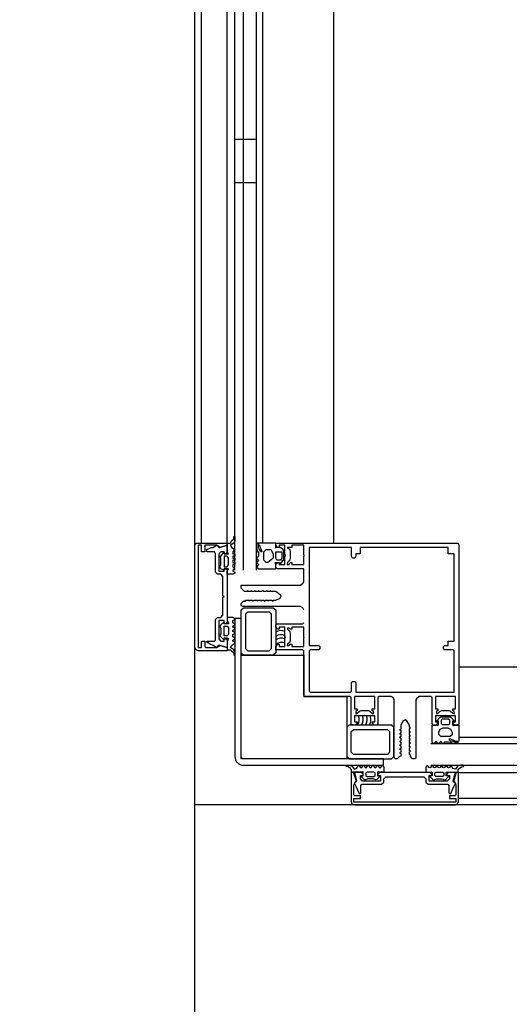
# Model space of a CAD drawing. Header units: millimetres. Extents: x -532 to 413144, y -532 to 654275.
# Tile 3 of 210: x 13786 to 14014, y 12235 to 12692. Entities that reach past the tile are written whole.
import ezdxf

# ---------------------------------------------------------------- set-up
doc = ezdxf.new("R2010")
doc.units = ezdxf.units.MM
doc.header["$LTSCALE"] = 100
for name, color, linetype in [('A-0010--', 7, 'Continuous'), ('A-0270-DAK', 7, 'Continuous'), ('A-0310-KOZIJN-BU', 7, 'Continuous')]:
    doc.layers.add(name, color=color, linetype=linetype)

msp = doc.modelspace()

# ---------------------------------------------------------------- linework, layer by layer
at = {"layer": 'A-0010--', "ltscale": 10}
msp.add_lwpolyline([(13889.125, 12349), (13889.125, 12397.125), (13918.125, 12397.125), (13918.125, 12377.875), (13938.125, 12377.875), (13938.125, 12349)], close=True, dxfattribs=at)
at = {"layer": 'A-0270-DAK', "ltscale": 10}
msp.add_lwpolyline([(3067.625, 38332.375), (29332.375, 38332.375), (29332.375, 29700), (35467.625, 29700), (35467.625, 31132.375), (61732.375, 31132.375), (61732.375, 15667.625), (58132.375, 15667.625), (58132.375, -532.375), (46267.625, -532.375), (46267.625, 4227.625), (43732.375, 4227.625), (43732.375, 3067.625), (31867.625, 3067.625), (31867.625, 11427.625), (25732.375, 11427.625), (25732.375, 10267.625), (13867.625, 10267.625), (13867.625, 15037.625), (11332.375, 15037.625), (11332.375, 13867.625), (-532.375, 13867.625), (-532.375, 25732.375), (3067.625, 25732.375)], close=True, dxfattribs=at)
msp.add_lwpolyline([(25382.375, 10617.625), (14217.625, 10617.625), (14217.625, 12327.625), (13867.625, 12327.625), (13867.625, 15387.625), (10982.375, 15387.625), (10982.375, 14217.625), (-182.375, 14217.625), (-182.375, 25382.375), (3417.625, 25382.375), (3417.625, 37982.375), (28982.375, 37982.375)], dxfattribs=at)
at = {"layer": 'A-0310-KOZIJN-BU'}
for p, q in [((13886.125, 12636.625), (13896.125, 12636.625)), ((13886.125, 12616.625), (13896.125, 12616.625))]:
    msp.add_line(p, q, dxfattribs=at)
at = {"layer": 'A-0310-KOZIJN-BU', "ltscale": 10}
for points in [[(13870.625, 12449.125), (13870.625, 12737.5)], [(13882.625, 12449.125), (13882.625, 12737.5)], [(13886.125, 12436.625), (13886.125, 12737.5)], [(13890.125, 12436.625), (13890.125, 12737.5)], [(13896.125, 12436.625), (13896.125, 12737.5)], [(13899.125, 12449.125), (13899.125, 12737.5)], [(13932.125, 12449.125), (13932.125, 12737.5)], [(13867.625, 12448.125), (13868.125, 12449.125)], [(13868.125, 12449.125), (13869.125, 12449.125)], [(13869.125, 12449.125), (13882.625, 12449.125)], [(13882.625, 12449.125), (13882.625, 12448.125)], [(13918.125, 12418.125), (13917.625, 12419.125), (13916.625, 12419.625), (13889.625, 12419.625), (13889.125, 12420.125), (13889.125, 12421.125), (13890.125, 12422.125), (13891.125, 12422.125), (13891.125, 12422.625), (13892.625, 12422.625), (13892.625, 12422.125), (13893.125, 12422.625), (13894.125, 12422.625), (13894.625, 12422.125), (13895.125, 12422.625), (13896.125, 12422.625), (13896.625, 12422.125), (13896.625, 12422.625), (13898.125, 12422.625), (13898.125, 12422.125), (13898.625, 12422.625), (13899.625, 12422.625), (13900.125, 12422.125), (13900.125, 12422.625), (13901.375, 12422.625), (13901.625, 12422.125), (13901.875, 12422.625), (13903.125, 12422.625), (13903.875, 12422.125), (13903.875, 12422.625), (13905.125, 12422.625), (13907.125, 12423.625), (13907.625, 12424.625), (13907.125, 12425.125), (13905.125, 12426.625), (13902.875, 12426.625), (13902.625, 12427.125), (13902.375, 12426.625), (13901.125, 12426.625), (13901.125, 12427.125), (13900.625, 12426.625), (13899.625, 12426.625), (13899.125, 12427.125), (13898.625, 12426.625), (13897.625, 12426.625), (13897.125, 12427.125), (13897.125, 12426.625), (13895.625, 12426.625), (13895.625, 12427.125), (13895.125, 12426.625), (13894.125, 12426.625), (13893.625, 12427.125), (13893.625, 12426.625), (13892.125, 12426.625), (13892.125, 12427.125), (13891.625, 12426.625), (13890.625, 12426.625), (13890.125, 12427.125), (13889.125, 12428.125), (13889.125, 12429.625), (13889.625, 12429.625), (13916.625, 12429.625), (13917.875, 12430.625), (13918.125, 12431.125), (13918.125, 12437.125), (13917.625, 12437.125), (13905.625, 12437.125), (13905.125, 12438.125), (13905.125, 12439.125), (13906.125, 12440.125), (13906.625, 12440.125), (13906.625, 12439.125), (13909.375, 12439.125), (13909.375, 12443.125), (13909.625, 12443.125), (13909.375, 12444.125), (13909.375, 12448.125), (13906.625, 12448.125), (13906.625, 12447.125), (13906.125, 12447.125), (13905.125, 12448.125), (13905.125, 12449.125), (13988.625, 12449.125), (13989.75, 12449.125), (13990.125, 12448.125), (13990.125, 12364.875), (13988.125, 12364.625), (13987.375, 12365.625), (13987.375, 12366.125), (13988.625, 12366.125), (13988.625, 12368.875), (13984.125, 12368.875), (13983.875, 12369.125), (13983.625, 12368.875), (13979.1875, 12368.875), (13979.1875, 12366.125), (13980.375, 12366.125), (13980.375, 12365.625), (13979.5, 12364.625), (13978.1875, 12364.625), (13977.6875, 12365.125), (13977.6875, 12377.375), (13977.1875, 12377.875), (13971.625, 12377.875), (13970.4375, 12376.875), (13970.125, 12376.375), (13970.125, 12349.25), (13969.625, 12349), (13968.625, 12349), (13967.625, 12350), (13967.625, 12350.75), (13967.125, 12351), (13967.125, 12352.25), (13967.625, 12352.5), (13967.125, 12352.75), (13967.125, 12354), (13967.625, 12354.5), (13967.125, 12354.75), (13967.125, 12356)], [(13867.625, 12400.625), (13867.625, 12448.125)], [(13870.625, 12448.125), (13869.125, 12448.125)], [(13869.125, 12448.125), (13869.125, 12400.625)], [(13870.625, 12445.125), (13870.625, 12448.125)], [(13872.125, 12445.125), (13870.625, 12445.125)], [(13872.625, 12448.125), (13872.125, 12448.125)], [(13872.125, 12448.125), (13872.125, 12445.125)], [(13877.125, 12448.125), (13872.625, 12448.125)], [(13873.125, 12446.125), (13875.125, 12447.125)], [(13873.125, 12445.125), (13873.125, 12446.125)], [(13873.625, 12445.125), (13873.125, 12445.125)], [(13876.625, 12445.125), (13873.625, 12445.125)], [(13875.125, 12447.125), (13876.125, 12447.125)], [(13876.125, 12447.125), (13877.625, 12448.125)], [(13877.125, 12444.125), (13876.625, 12445.125)], [(13877.625, 12448.125), (13877.125, 12448.125)], [(13877.125, 12435.625), (13877.125, 12444.125)], [(13877.625, 12448.125), (13878.125, 12448.125)], [(13879.125, 12447.125), (13877.625, 12448.125)], [(13878.125, 12448.125), (13878.625, 12447.125)], [(13878.625, 12447.125), (13879.125, 12447.125)], [(13879.625, 12445.125), (13878.625, 12444.125)], [(13878.625, 12444.125), (13878.625, 12436.125)], [(13879.125, 12447.125), (13882.625, 12448.125)], [(13882.625, 12448.125), (13879.125, 12447.125)], [(13881.125, 12445.125), (13879.625, 12445.125)], [(13881.125, 12444.125), (13881.125, 12445.125)], [(13882.125, 12444.125), (13881.125, 12444.125)], [(13882.625, 12445.125), (13882.125, 12444.125)], [(13882.625, 12448.125), (13882.625, 12445.125)], [(13882.625, 12438.125), (13883.125, 12439.125), (13883.125, 12442.125), (13882.625, 12443.125), (13881.125, 12443.125), (13881.125, 12442.125), (13881.125, 12439.125), (13881.125, 12438.125), (13882.625, 12438.125), (13882.625, 12438.125)], [(13878.125, 12434.625), (13877.125, 12435.625)], [(13878.625, 12436.125), (13881.125, 12436.125)], [(13881.125, 12436.125), (13881.125, 12437.125)], [(13881.125, 12437.125), (13882.125, 12437.125)], [(13882.125, 12437.125), (13882.625, 12436.625)], [(13882.625, 12436.625), (13882.625, 12412.625)], [(13879.625, 12434.625), (13878.125, 12434.625)], [(13880.625, 12433.625), (13879.625, 12434.625)], [(13880.625, 12424.625), (13880.625, 12433.625)], [(13881.125, 12424.125), (13880.625, 12424.625)], [(13880.625, 12415.625), (13880.625, 12424.125)], [(13880.625, 12424.125), (13881.125, 12424.125)], [(13877.125, 12413.625), (13878.125, 12414.625)], [(13877.125, 12404.125), (13877.125, 12413.625)], [(13878.125, 12414.625), (13879.625, 12414.625)], [(13881.125, 12413.125), (13878.625, 12413.125)], [(13878.625, 12413.125), (13878.625, 12404.625)], [(13879.625, 12414.625), (13880.625, 12415.625)], [(13881.125, 12411.625), (13881.125, 12413.125)], [(13882.625, 12412.625), (13882.125, 12411.625)], [(13967.125, 12356), (13967.625, 12356.25), (13967.125, 12356.5), (13967.125, 12357.75), (13967.625, 12358), (13967.125, 12358.25), (13967.125, 12359.5), (13967.625, 12359.625), (13967.125, 12359.875), (13967.125, 12361.125), (13967.625, 12361.375), (13967.125, 12361.625), (13967.125, 12362.875), (13967.625, 12363.375), (13967.125, 12363.625), (13967.125, 12364.625), (13966, 12366.625), (13965.125, 12367.125), (13964.25, 12366.625), (13963.125, 12364.625), (13963.125, 12362.625), (13962.625, 12362.375), (13963.125, 12362.125), (13963.125, 12360.875), (13962.625, 12360.625), (13963.125, 12360.375), (13963.125, 12359.25), (13962.625, 12359), (13963.125, 12358.5), (13963.125, 12357.25), (13962.625, 12357), (13963.125, 12356.75), (13963.125, 12355.5), (13962.625, 12355.25), (13963.125, 12355), (13963.125, 12353.75), (13962.625, 12353.5), (13963.125, 12353.25), (13963.125, 12352), (13962.625, 12351.75), (13963.125, 12351.5), (13963.125, 12350.25), (13962.625, 12350), (13961.46875, 12349), (13960.625, 12349), (13960.125, 12349.5), (13960.125, 12376.375), (13959.59375, 12377.375), (13958.625, 12377.875), (13953.0625, 12377.875), (13952.5625, 12377.375), (13952.5625, 12365.125), (13952.0625, 12364.625), (13950.75, 12364.625), (13949.875, 12365.625), (13949.875, 12366.125), (13951.0625, 12366.125), (13951.0625, 12368.875), (13946.625, 12368.875), (13946.375, 12369.125), (13946.125, 12368.875), (13941.625, 12368.875), (13941.625, 12366.125), (13942.875, 12366.125), (13942.875, 12365.625), (13942.125, 12364.625), (13940.125, 12364.875), (13940.125, 12377.375), (13939.625, 12377.875), (13918.625, 12377.875), (13918.125, 12378.375), (13918.125, 12399.125), (13917.625, 12399.625), (13905.125, 12399.625), (13905.125, 12401.125), (13906.125, 12402.125), (13906.625, 12402.125), (13906.625, 12401.125), (13909.375, 12401.125), (13909.375, 12405.125), (13909.625, 12405.625), (13909.375, 12405.625), (13909.375, 12410.125), (13906.625, 12410.125), (13906.625, 12409.125), (13906.125, 12409.125), (13905.125, 12410.125), (13905.125, 12411.125), (13905.625, 12411.625), (13917.625, 12411.625), (13918.125, 12412.125), (13918.125, 12412.125)], [(13882.125, 12411.625), (13881.125, 12411.625)], [(13882.625, 12410.625), (13883.125, 12410.125), (13883.125, 12406.625), (13882.625, 12406.125), (13881.125, 12406.125), (13881.125, 12406.625), (13881.125, 12410.125), (13881.125, 12410.625), (13882.625, 12410.625), (13882.625, 12410.625)], [(13870.625, 12400.625), (13870.625, 12403.625)], [(13870.625, 12403.625), (13872.125, 12403.625)], [(13872.125, 12403.625), (13872.125, 12401.125)], [(13873.125, 12403.125), (13873.125, 12403.625)], [(13873.125, 12403.625), (13873.625, 12403.625)], [(13874.625, 12402.125), (13873.125, 12403.125)], [(13873.625, 12403.625), (13876.625, 12403.625)], [(13876.625, 12403.625), (13877.125, 12404.125)], [(13878.625, 12404.625), (13879.625, 12403.625)], [(13879.625, 12403.625), (13881.125, 12403.625)], [(13881.125, 12403.625), (13881.125, 12404.625)], [(13881.125, 12404.625), (13882.125, 12404.625)], [(13882.125, 12404.625), (13882.625, 12404.125)], [(13882.625, 12404.125), (13882.625, 12400.625)], [(13868.125, 12399.625), (13867.625, 12400.625)], [(13869.125, 12399.125), (13868.125, 12399.625)], [(13869.125, 12400.625), (13870.625, 12400.625)], [(13882.625, 12399.125), (13869.125, 12399.125)], [(13872.125, 12401.125), (13872.625, 12400.625)], [(13872.625, 12400.625), (13877.125, 12400.625)], [(13876.125, 12401.625), (13874.625, 12402.125)], [(13877.625, 12400.625), (13876.125, 12401.625)], [(13877.125, 12400.625), (13877.625, 12400.625)], [(13877.625, 12400.625), (13879.125, 12401.625)], [(13878.125, 12401.125), (13877.625, 12400.625)], [(13878.625, 12401.625), (13878.125, 12401.125)], [(13879.125, 12401.625), (13878.625, 12401.625)], [(13882.625, 12400.625), (13879.125, 12401.625)], [(13879.125, 12401.625), (13882.625, 12400.625)], [(13882.625, 12400.625), (13882.625, 12399.125)], [(13990.125, 12391.625), (14277.5, 12391.625)], [(13990.125, 12359), (14277.5, 12359)], [(13977.125, 12356), (14277.5, 12356)], [(13977.125, 12346), (14277.5, 12346)], [(13940.125, 12342.625), (13940.125, 12329.125)], [(13941.25, 12342.625), (13940.125, 12342.625)], [(13942.375, 12339), (13941.25, 12342.625)], [(13941.625, 12342.625), (13942.625, 12338.875)], [(13944.75, 12342.625), (13941.625, 12342.625)], [(13941.625, 12337.5), (13942.375, 12339)], [(13944.375, 12339.625), (13944.375, 12341.1875)], [(13944.375, 12341.1875), (13945.625, 12341.1875)], [(13945.375, 12338.625), (13944.375, 12339.625)], [(13945.625, 12341.8125), (13944.75, 12342.625)], [(13945.625, 12341.1875), (13945.625, 12341.8125)], [(13951.1875, 12342.375), (13950.6875, 12342.8125), (13947.5, 12342.8125), (13947, 12342.375), (13947, 12341.1875), (13947.5, 12340.8125), (13950.6875, 12340.8125), (13951.1875, 12341.1875), (13951.1875, 12342.3125), (13951.1875, 12342.375)], [(13953.375, 12342.625), (13952.5625, 12341.8125)], [(13952.5625, 12341.8125), (13952.5625, 12341.1875)], [(13952.5625, 12341.1875), (13953.75, 12341.1875)], [(13976.75, 12342.625), (13953.375, 12342.625)], [(13953.75, 12341.1875), (13953.75, 12338.625)], [(13955.25, 12339.625), (13956.25, 12340.625)], [(13955.25, 12338.125), (13955.25, 12339.625)], [(13956.25, 12340.625), (13964.8125, 12340.625)], [(13964.8125, 12340.625), (13965.0625, 12340.8125)], [(13965.0625, 12340.8125), (13965.3125, 12340.625)], [(13965.3125, 12340.625), (13973.8125, 12340.625)], [(13973.8125, 12340.625), (13974.8125, 12339.625)], [(13974.8125, 12339.625), (13974.8125, 12338.125)], [(13976.3125, 12338.625), (13976.3125, 12341.1875)], [(13976.3125, 12341.1875), (13977.5, 12341.1875)], [(13977.5, 12341.8125), (13976.75, 12342.625)], [(13977.5, 12341.1875), (13977.5, 12341.8125)], [(13978.9375, 12342.375), (13979.375, 12342.8125), (13982.625, 12342.8125), (13983.125, 12342.375), (13983.125, 12341.1875), (13982.625, 12340.8125), (13979.375, 12340.8125), (13978.9375, 12341.1875), (13978.9375, 12342.3125), (13978.9375, 12342.375)], [(13985.25, 12342.625), (13984.5, 12341.8125)], [(13984.5, 12341.8125), (13984.5, 12341.1875)], [(13984.5, 12341.1875), (13985.75, 12341.1875)], [(13985.75, 12339.625), (13984.75, 12338.625)], [(13988.5, 12342.625), (13985.25, 12342.625)], [(13985.75, 12341.1875), (13985.75, 12339.625)], [(13987.5, 12338.8125), (13988.5, 12342.625)], [(13988.875, 12342.625), (13987.75, 12339)], [(13987.75, 12339), (13988.5, 12337.5)], [(13990, 12342.625), (13988.875, 12342.625)], [(13990, 12329.125), (13990, 12342.625)], [(13990.125, 12342.625), (14277.5, 12342.625)], [(13941.375, 12336.75), (13941.625, 12337.5)], [(13941.375, 12332.21875), (13941.375, 12336.75)], [(13941.875, 12337.9375), (13941.625, 12337.5)], [(13941.625, 12337.5), (13942.5, 12335.875)], [(13942.5, 12338.25), (13941.875, 12337.9375)], [(13942.625, 12338.625), (13942.5, 12338.25)], [(13942.5, 12335.875), (13943.125, 12334.5625)], [(13942.625, 12338.875), (13942.625, 12338.625)], [(13943.125, 12334.5625), (13943.875, 12332.8125)], [(13944.625, 12336.625), (13945.125, 12337.125)], [(13944.625, 12333.21875), (13944.625, 12336.625)], [(13945.125, 12337.125), (13954.25, 12337.125)], [(13953.75, 12338.625), (13945.375, 12338.625)], [(13954.25, 12337.125), (13955.25, 12338.125)], [(13974.8125, 12338.125), (13975.8125, 12337.125)], [(13975.8125, 12337.125), (13985, 12337.125)], [(13984.75, 12338.625), (13976.3125, 12338.625)], [(13985, 12337.125), (13985.5, 12336.625)], [(13985.5, 12336.625), (13985.5, 12333.21875)], [(13986.375, 12332.90625), (13987.125, 12334.75)], [(13987.125, 12334.75), (13987.625, 12335.8125)], [(13987.5, 12338.5625), (13987.5, 12338.8125)], [(13987.625, 12338.25), (13987.5, 12338.5625)], [(13988.25, 12337.875), (13987.625, 12338.25)], [(13987.625, 12335.8125), (13988.5, 12337.5625)], [(13988.5, 12337.5625), (13988.25, 12337.875)], [(13988.5, 12337.5), (13988.75, 12336.75)], [(13988.75, 12336.75), (13988.75, 12332.21875)], [(13941.875, 12331.71875), (13941.375, 12332.21875)], [(13941.375, 12328.8125), (13941.375, 12330.5)], [(13941.375, 12330.5), (13944.375, 12330.5)], [(13944.375, 12331.71875), (13941.875, 12331.71875)], [(13943.875, 12332.8125), (13944.125, 12332.71875)], [(13944.125, 12332.71875), (13944.375, 12332.8125)], [(13944.375, 12332.8125), (13944.625, 12333.21875)], [(13944.375, 12330.5), (13944.375, 12331.71875)], [(13985.5, 12333.21875), (13985.75, 12332.8125)], [(13985.75, 12332.8125), (13986, 12332.71875)], [(13988.25, 12331.71875), (13985.75, 12331.71875)], [(13985.75, 12331.71875), (13985.75, 12330.5)], [(13985.75, 12330.5), (13988.75, 12330.5)], [(13986, 12332.71875), (13986.375, 12332.90625)], [(13988.75, 12332.21875), (13988.25, 12331.71875)], [(13988.75, 12330.5), (13988.75, 12328.8125)], [(13990.125, 12330.625), (14277.5, 12330.625)], [(13940.125, 12329.125), (13940.5, 12328.0625)], [(13940.5, 12328.0625), (13941.625, 12327.625)], [(13988.75, 12328.8125), (13941.375, 12328.8125)], [(13941.625, 12327.625), (13988.5, 12327.625)], [(13988.5, 12327.625), (13989.5, 12328.0625)], [(13989.5, 12328.0625), (13990, 12329.125)]]:
    msp.add_lwpolyline(points, dxfattribs=at)
for points in [[(13886.125, 12435.125), (13885.125, 12434.625), (13882.625, 12434.625), (13882.625, 12436.125), (13883.125, 12437.125), (13883.125, 12437.125), (13882.625, 12437.125), (13881.125, 12437.125), (13881.125, 12436.625), (13881.125, 12436.625), (13879.625, 12437.125), (13879.125, 12438.125), (13879.625, 12439.125), (13879.625, 12442.125), (13879.125, 12443.125), (13879.625, 12443.125), (13881.125, 12445.125), (13881.125, 12445.125), (13881.125, 12444.125), (13882.625, 12444.125), (13883.125, 12444.125), (13883.125, 12444.125), (13883.125, 12444.125), (13882.625, 12445.125), (13882.625, 12449.125), (13884.125, 12449.125), (13884.625, 12450.125), (13885.625, 12451.125), (13885.625, 12452.125), (13885.625, 12452.125), (13886.125, 12452.125), (13886.125, 12452.125), (13886.125, 12450.125), (13885.625, 12449.125), (13884.125, 12448.125), (13884.625, 12447.125), (13886.125, 12446.125), (13886.125, 12446.125), (13886.125, 12446.125), (13885.125, 12445.125), (13885.125, 12445.125), (13885.125, 12444.125), (13886.125, 12444.125), (13886.125, 12444.125), (13886.125, 12443.125), (13885.125, 12443.125), (13885.125, 12443.125), (13885.125, 12442.125), (13886.125, 12442.125), (13886.125, 12441.125), (13886.125, 12441.125), (13885.125, 12441.125), (13885.125, 12440.125), (13885.125, 12440.125), (13886.125, 12440.125), (13886.125, 12439.125), (13886.125, 12439.125), (13885.125, 12439.125), (13885.125, 12438.125), (13885.125, 12438.125), (13886.125, 12437.125), (13886.125, 12437.125), (13886.125, 12437.125), (13885.125, 12436.625), (13885.125, 12436.125), (13885.125, 12436.125), (13886.125, 12435.625), (13886.125, 12435.125)], [(13905.125, 12449.125), (13897.625, 12449.125), (13897.125, 12449.125), (13897.125, 12448.125), (13897.625, 12448.125), (13898.625, 12445.125), (13898.125, 12445.125), (13898.125, 12445.125), (13897.625, 12446.125), (13897.625, 12446.125), (13897.125, 12447.125), (13897.125, 12448.125), (13897.125, 12449.125), (13896.625, 12449.125), (13896.125, 12449.125), (13896.125, 12449.125), (13896.125, 12448.125), (13896.125, 12448.125), (13896.125, 12447.125), (13896.625, 12445.125), (13897.125, 12445.125), (13897.125, 12443.125), (13896.125, 12442.125), (13896.125, 12442.125), (13896.125, 12442.125), (13897.125, 12441.125), (13897.125, 12441.125), (13897.125, 12441.125), (13896.125, 12440.125), (13896.125, 12440.125), (13896.125, 12440.125), (13897.125, 12439.125), (13897.125, 12439.125), (13897.125, 12439.125), (13896.125, 12438.125), (13896.125, 12438.125), (13896.125, 12438.125), (13897.125, 12437.125), (13905.125, 12437.125), (13905.125, 12439.125), (13904.875, 12440.125), (13905.125, 12440.125), (13905.125, 12440.125), (13906.875, 12440.125), (13906.875, 12439.125), (13907.125, 12439.125), (13908.625, 12441.125), (13908.875, 12441.125), (13908.875, 12445.125), (13908.625, 12446.125), (13907.125, 12447.125), (13906.875, 12447.125), (13906.875, 12447.125), (13905.125, 12447.125), (13904.875, 12447.125), (13904.875, 12447.125), (13905.125, 12447.125)], [(13901.375, 12440.125), (13900.625, 12440.125), (13899.625, 12441.125), (13899.625, 12445.125), (13900.625, 12446.125), (13901.375, 12446.125), (13902.875, 12446.125), (13903.875, 12444.125), (13903.875, 12442.125), (13902.875, 12441.125)], [(13905.625, 12445.125), (13907.375, 12445.125), (13907.875, 12445.125), (13907.875, 12442.125), (13907.375, 12441.125), (13905.625, 12441.125), (13905.125, 12442.125), (13905.125, 12445.125)], [(13918.125, 12439.125), (13918.125, 12443.125), (13918.375, 12443.125), (13918.125, 12444.125), (13918.125, 12448.125), (13912.625, 12448.125), (13912.625, 12447.125), (13911.875, 12447.125), (13911.375, 12447.125), (13910.625, 12447.125), (13910.375, 12447.125), (13910.625, 12447.125), (13911.625, 12446.125), (13911.875, 12445.125), (13911.875, 12442.125), (13911.625, 12441.125), (13910.625, 12440.125), (13910.375, 12439.125), (13910.625, 12439.125), (13911.375, 12439.125), (13911.875, 12440.125), (13912.625, 12440.125), (13912.625, 12439.125)], [(13985.125, 12447.125), (13944.25, 12447.125), (13944.25, 12444.125), (13942.25, 12444.125), (13942.25, 12443.125), (13941.75, 12442.125), (13940.75, 12442.125), (13940.25, 12443.125), (13940.25, 12447.125), (13939.75, 12447.125), (13920.625, 12447.125), (13920.625, 12401.625), (13925.125, 12401.625), (13925.625, 12401.125), (13925.625, 12400.125), (13925.125, 12399.625), (13921.125, 12399.625), (13920.625, 12399.125), (13920.625, 12380.375), (13921.125, 12379.875), (13939.75, 12379.875), (13940.25, 12380.375), (13940.25, 12384.375), (13940.75, 12384.875), (13941.75, 12384.875), (13942.25, 12384.375), (13942.25, 12379.875), (13988, 12379.875), (13988, 12399.125), (13987.5, 12399.625), (13983.5, 12399.625), (13983, 12400.125), (13983, 12401.125), (13983.5, 12401.625), (13985.125, 12401.625), (13985.125, 12403.625), (13988, 12403.625), (13988, 12444.125), (13985.125, 12444.125)], [(13905.125, 12418.125), (13905.125, 12398.125), (13903.875, 12397.125), (13890.125, 12397.125), (13889.125, 12398.125), (13889.125, 12418.125), (13890.125, 12419.125), (13903.875, 12419.125)], [(13903.125, 12400.125), (13903.125, 12416.125), (13902.125, 12417.125), (13892.125, 12417.125), (13891.125, 12416.125), (13891.125, 12400.125), (13892.125, 12399.125), (13902.125, 12399.125)], [(13886.125, 12414.125), (13885.125, 12414.625), (13882.625, 12414.625), (13882.625, 12413.125), (13883.125, 12412.125), (13883.125, 12411.625), (13882.625, 12411.625), (13881.125, 12411.625), (13881.125, 12412.625), (13881.125, 12412.625), (13879.625, 12411.125), (13879.125, 12410.625), (13879.625, 12409.625), (13879.625, 12407.125), (13879.125, 12406.125), (13879.625, 12405.625), (13881.125, 12404.125), (13881.125, 12404.125), (13881.125, 12405.125), (13882.625, 12405.125), (13883.125, 12404.625), (13883.125, 12404.625), (13883.125, 12404.625), (13882.625, 12403.625), (13882.625, 12399.625), (13884.125, 12399.625), (13884.625, 12399.125), (13885.625, 12398.125), (13885.625, 12397.125), (13885.625, 12397.125), (13886.125, 12397.125), (13886.125, 12397.125), (13886.125, 12398.125), (13885.625, 12399.625), (13884.125, 12400.625), (13884.625, 12401.625), (13886.125, 12402.625), (13886.125, 12402.625), (13886.125, 12403.125), (13885.125, 12403.625), (13885.125, 12404.125), (13885.125, 12404.125), (13886.125, 12404.625), (13886.125, 12405.125), (13886.125, 12405.125), (13885.125, 12405.625), (13885.125, 12406.125), (13885.125, 12406.625), (13886.125, 12407.125), (13886.125, 12407.125), (13886.125, 12407.625), (13885.125, 12408.125), (13885.125, 12408.125), (13885.125, 12408.625), (13886.125, 12409.125), (13886.125, 12409.625), (13886.125, 12409.625), (13885.125, 12410.125), (13885.125, 12410.625), (13885.125, 12410.625), (13886.125, 12411.125), (13886.125, 12411.625), (13886.125, 12411.625), (13885.125, 12412.125), (13885.125, 12412.625), (13885.125, 12413.125), (13886.125, 12413.625), (13886.125, 12413.625)], [(13918.125, 12401.125), (13918.125, 12405.125), (13918.375, 12405.625), (13918.125, 12405.625), (13918.125, 12410.125), (13912.625, 12410.125), (13912.625, 12409.125), (13911.875, 12409.125), (13911.375, 12409.625), (13910.625, 12409.625), (13910.625, 12409.125), (13911.625, 12408.125), (13911.875, 12407.125), (13911.875, 12404.125), (13911.625, 12403.125), (13910.625, 12402.125), (13910.375, 12401.625), (13910.625, 12401.625), (13911.375, 12401.625), (13911.875, 12402.125), (13912.625, 12402.125), (13912.625, 12401.125)], [(13951.0625, 12377.875), (13946.625, 12377.875), (13946.375, 12377.875), (13946.125, 12377.875), (13941.625, 12377.875), (13941.625, 12372.125), (13942.875, 12372.125), (13942.875, 12371.375), (13942.25, 12370.875), (13942.25, 12370.125), (13942.375, 12369.875), (13942.875, 12370.125), (13944, 12371.125), (13944.75, 12371.375), (13948, 12371.375), (13948.75, 12371.125), (13949.8125, 12370.125), (13950.375, 12369.875), (13950.625, 12370.375), (13950.5, 12370.875), (13949.875, 12371.375), (13949.875, 12372.125), (13951.0625, 12372.125)], [(13983.625, 12377.875), (13979.1875, 12377.875), (13979.1875, 12372.125), (13980.375, 12372.125), (13980.375, 12371.375), (13979.75, 12370.875), (13979.75, 12370.125), (13979.875, 12369.875), (13980.4375, 12370.125), (13981.5, 12371.125), (13982.25, 12371.375), (13985.5, 12371.375), (13986.25, 12371.125), (13987.375, 12370.125), (13987.875, 12369.875), (13988.125, 12370.375), (13988, 12370.875), (13987.375, 12371.375), (13987.375, 12372.125), (13988.625, 12372.125), (13988.625, 12377.875), (13984.125, 12377.875), (13983.875, 12377.875)], [(13990.125, 12364.625), (13990.125, 12357.25), (13989.875, 12357), (13988.625, 12357), (13988.125, 12357.25), (13986, 12358.25), (13985.625, 12358), (13985.5, 12358), (13986.125, 12357.25), (13986.625, 12357.25), (13987.875, 12357), (13988.875, 12356.75), (13989.375, 12356.75), (13990, 12356.25), (13990, 12356), (13989.375, 12356), (13988.75, 12356), (13988.25, 12356), (13987.75, 12356), (13986, 12356.5), (13985.25, 12356.75), (13983.5, 12356.75), (13983, 12356), (13982.75, 12356), (13982.5, 12356), (13982, 12356.75), (13981.625, 12357), (13981.375, 12356.75), (13980.875, 12356), (13980.5625, 12356), (13980.3125, 12356), (13979.875, 12356.75), (13979.4375, 12357), (13979.125, 12356.75), (13978.625, 12356), (13978.3125, 12356), (13978.125, 12356), (13977.6875, 12356.75), (13977.6875, 12364.625), (13979.6875, 12364.625), (13980.25, 12364.375), (13980.5, 12364.625), (13980.625, 12364.875), (13980.625, 12366.375), (13979.8125, 12366.375), (13979.8125, 12366.625), (13981.25, 12368.125), (13981.75, 12368.375), (13986, 12368.375), (13986.5, 12368.125), (13988, 12366.625), (13988, 12366.375), (13987.125, 12366.375), (13987.125, 12364.875), (13987.25, 12364.625), (13987.5, 12364.375), (13988.125, 12364.625)], [(13985.875, 12365.375), (13985.875, 12366.875), (13985.375, 12367.375), (13982.375, 12367.375), (13981.875, 12366.875), (13981.875, 12365.375), (13982.375, 12364.875), (13985.375, 12364.875)], [(13958.90625, 12364.625), (13939.125, 12364.625), (13938.125, 12363.625), (13938.125, 12350), (13939.125, 12349), (13958.90625, 12349), (13959.90625, 12350), (13959.90625, 12363.625)], [(13941.125, 12362.625), (13956.9375, 12362.625), (13957.90625, 12361.625), (13957.90625, 12352), (13956.9375, 12351), (13941.125, 12351), (13940.125, 12352), (13940.125, 12361.625)], [(13980.6875, 12361.125), (13980.6875, 12360.375), (13981.625, 12359.5), (13986.125, 12359.5), (13987.125, 12360.375), (13987.125, 12361.125), (13986.375, 12362.625), (13985.125, 12363.125), (13982.625, 12363.125), (13981.25, 12362.625)], [(13954.875, 12345.75), (13955.25, 12345.125), (13955.25, 12342.6875), (13953.6875, 12342.6875), (13952.75, 12342.9375), (13952.4375, 12342.875), (13952.375, 12342.625), (13952.375, 12341.125), (13953.5, 12341.125), (13953.5, 12340.8125), (13952, 12339.3125), (13951.4375, 12339.125), (13950.375, 12339.6875), (13947.875, 12339.6875), (13946.75, 12339.125), (13946.25, 12339.25), (13944.75, 12340.8125), (13944.75, 12341.125), (13945.75, 12341.125), (13945.75, 12342.625), (13945.625, 12342.875), (13945.5, 12342.9375), (13945.5, 12342.9375), (13944.5, 12342.6875), (13940.25, 12342.6875), (13940.25, 12343.875), (13939.875, 12344.5), (13938.75, 12345.25), (13937.75, 12345.375), (13937.75, 12345.625), (13937.75, 12345.875), (13938, 12346), (13939.125, 12346), (13940.625, 12345.5), (13941.5, 12344.125), (13942.625, 12344.5), (13943.375, 12345.75), (13943.625, 12346), (13943.875, 12345.75), (13944.375, 12345), (13944.75, 12344.75), (13945, 12345), (13945.5, 12345.75), (13945.875, 12346), (13946.125, 12345.75), (13946.625, 12345), (13946.875, 12344.75), (13947.25, 12345), (13947.75, 12345.75), (13948, 12346), (13948.25, 12345.75), (13948.75, 12344.875), (13949.125, 12344.75), (13949.4375, 12345), (13949.9375, 12345.75), (13950.1875, 12346), (13950.4375, 12345.75), (13950.9375, 12344.875), (13951.25, 12344.75), (13951.625, 12344.875), (13952.125, 12345.75), (13952.375, 12346), (13952.625, 12345.75), (13953.125, 12345), (13953.5625, 12344.75), (13953.875, 12345), (13954.3125, 12345.75), (13954.625, 12346)], [(13975.25, 12345.75), (13974.8125, 12345.125), (13974.8125, 12342.6875), (13976.4375, 12342.6875), (13977.375, 12342.9375), (13977.625, 12342.875), (13977.75, 12342.625), (13977.75, 12341.125), (13976.625, 12341.125), (13976.625, 12340.8125), (13978.0625, 12339.3125), (13978.6875, 12339.125), (13979.75, 12339.6875), (13982.25, 12339.6875), (13983.375, 12339.125), (13983.875, 12339.25), (13985.375, 12340.8125), (13985.375, 12341.125), (13984.25, 12341.125), (13984.25, 12342.625), (13984.375, 12342.875), (13984.5, 12342.9375), (13984.625, 12342.9375), (13985.625, 12342.6875), (13989.75, 12342.6875), (13989.75, 12343.875), (13990.25, 12344.5), (13991.375, 12345.25), (13992.25, 12345.375), (13992.375, 12345.625), (13992.25, 12345.875), (13992.125, 12346), (13991, 12346), (13989.5, 12345.5), (13988.625, 12344.125), (13987.5, 12344.5), (13986.75, 12345.75), (13986.5, 12346), (13986.25, 12345.75), (13985.75, 12345), (13985.375, 12344.75), (13985, 12345), (13984.5, 12345.75), (13984.25, 12346), (13984, 12345.75), (13983.5, 12345), (13983.125, 12344.75), (13982.875, 12345), (13982.375, 12345.75), (13982, 12346), (13981.875, 12345.75), (13981.375, 12344.875), (13981, 12344.75), (13980.6875, 12345), (13980.1875, 12345.75), (13979.9375, 12346), (13979.6875, 12345.75), (13979.1875, 12344.875), (13978.8125, 12344.75), (13978.5, 12344.875), (13978, 12345.75), (13977.75, 12346), (13977.4375, 12345.75), (13977, 12345), (13976.5625, 12344.75), (13976.25, 12345), (13975.75, 12345.75), (13975.4375, 12346)]]:
    msp.add_lwpolyline(points, close=True, dxfattribs=at)
msp.add_lwpolyline([(13889.125, 12414.125), (13886.125, 12414.125), (13886.125, 12350, 0.414213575), (13890.125, 12346), (13955.0625, 12346), (13955.0625, 12349), (13890.125, 12349, -0.414213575), (13889.125, 12350)], format="xyb", close=True, dxfattribs=at)
for points in [[(13909.375, 12408.125, 0.26405761), (13905.09375, 12407.6875)], [(13909.375, 12404.625, 0.26405761), (13905.09375, 12404.1875)], [(13909.375, 12402.625, 0.26405761), (13905.09375, 12402.1875)], [(13909.375, 12406.125, 0.277807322), (13905.34375, 12405.8125)], [(13943.125, 12364.625, 0.267211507), (13943.53125, 12368.90625)], [(13944.875, 12364.625, 0.275191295), (13945.3125, 12368.90625)], [(13946.75, 12364.625, 0.275191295), (13947.1875, 12368.90625)], [(13948.5, 12364.625, 0.275191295), (13948.9375, 12368.90625)]]:
    msp.add_lwpolyline(points, format="xyb", dxfattribs=at)

doc.saveas('drawing.dxf')
